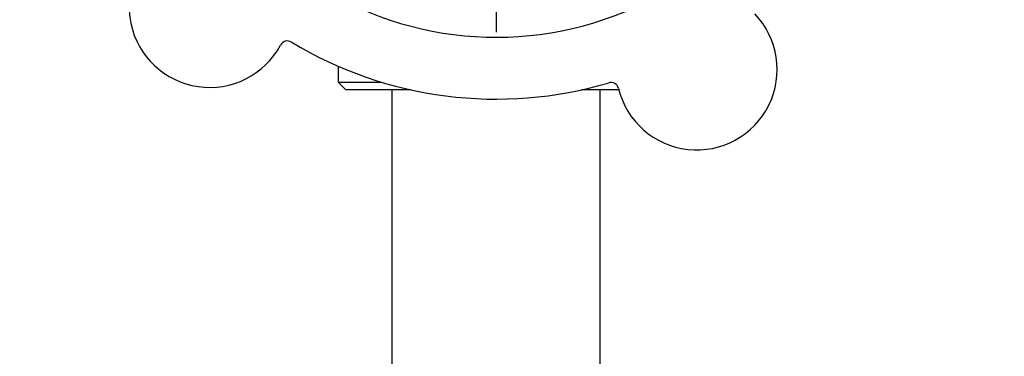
# Model space of a CAD drawing. Header units: inches. Extents: x 18 to 846, y -44 to 561.
# Tile 89 of 256: x 112.97 to 116.95, y 175.16 to 176.53. Entities that reach past the tile are written whole.
import ezdxf

# ---------------------------------------------------------------- set-up
doc = ezdxf.new("R2010")
doc.units = ezdxf.units.IN
doc.header["$LTSCALE"] = 24
doc.header["$MEASUREMENT"] = 0
doc.layers.add('Dimension (ANSI)', color=7, linetype='Continuous', lineweight=25)
doc.layers.add('Visible (ANSI)', color=7, linetype='Continuous', lineweight=30)
doc.styles.add('Note Text (ANSI)', font='tahoma.ttf')
doc.dimstyles.new('SB Fraction-16 (ANSI)', dxfattribs={"dimscale": 24, "dimtxt": 0.125, "dimasz": 0.098425, "dimexe": 0.125, "dimexo": 0.0625, "dimgap": 0.031496, "dimtad": 0, "dimtih": 1, "dimtoh": 1, "dimdec": 4, "dimrnd": 1e-08, "dimzin": 0, "dimdsep": 46, "dimlunit": 5, "dimtxsty": 'Note Text (ANSI)', "dimcen": 0.09, "dimdle": 0.393701, "dimclrd": 256, "dimclre": 256, "dimclrt": 256, "dimadec": 0, "dimazin": 3, "dimtfac": 0.96, "dimtofl": 0, "dimtmove": 0, "dimatfit": 3, "dimfxl": 1, "dimfrac": 2, "dimtolj": 1, "dimtzin": 12, "dimlwd": -1, "dimlwe": -1, "dimarcsym": 0})

# ---------------------------------------------------------------- blocks, each defined once
blk = doc.blocks.new('*D15')
at = {"layer": 'Defpoints', "color": 0, "transparency": 16777216}
for p in [(120.7887, 378.5815), (45.556, 94.8698), (90.6637, 94.8698)]:
    blk.add_point(p, dxfattribs=at)
at = {"layer": 'Dimension (ANSI)', "transparency": 16777216}
for p, q in [((119.2887, 378.5815), (42.556, 378.5815)), ((45.556, 376.2193), (45.556, 240.3754)), ((45.556, 97.232), (45.556, 235.0759)), ((89.1637, 94.8698), (42.556, 94.8698))]:
    blk.add_line(p, q, dxfattribs=at)
for points in [[(45.1623, 376.2193), (45.9497, 376.2193), (45.556, 378.5815)], [(45.1623, 97.232), (45.9497, 97.232), (45.556, 94.8698)]]:
    blk.add_solid(points, dxfattribs=at)
at = {"layer": 'Dimension (ANSI)', "transparency": 16777216, "insert": (36.4159, 239.6195), "char_height": 3, "attachment_point": 1, "style": 'Note Text (ANSI)'}
blk.add_mtext('\\A1;283 11/16', dxfattribs=at)

msp = doc.modelspace()

# ---------------------------------------------------------------- linework, layer by layer
at = {"layer": 'Visible (ANSI)'}
for p, q in [((114.89948, 176.56078), (114.89948, 176.47479)), ((114.26073, 176.33756), (114.26073, 176.27328)), ((114.26073, 176.27328), (114.43551, 176.27328)), ((114.29198, 176.24203), (114.26073, 176.27328)), ((114.55511, 176.24203), (114.29198, 176.24203)), ((114.47948, 174.15953), (114.47948, 176.24203)), ((115.39497, 176.24203), (115.24386, 176.24203)), ((115.31948, 174.15953), (115.31948, 176.24203))]:
    msp.add_line(p, q, dxfattribs=at)
for centre, radius, start, end in [((113.74181, 176.57675), 0.325, 121.56477, 331.80207), ((114.89948, 177.80453), 1.35, 232.62287, 292.74397), ((115.70943, 176.32412), 0.325, 193.56477, 43.80207), ((114.05578, 176.40842), 0.03125, 58.85452, 151.80207), ((114.89948, 177.80453), 1.6, 238.81714, 286.5497), ((115.36312, 176.24056), 0.03125, 13.56477, 106.51231)]:
    msp.add_arc(centre, radius, start, end, dxfattribs=at)

# ---------------------------------------------------------------- dimensions: what is measured, and where the dimension line sits
at = {"layer": 'Dimension (ANSI)'}
dim = msp.add_linear_dim(base=(45.55597, 94.8698), p1=(120.78874, 378.5815), p2=(90.66374, 94.8698), angle=270, dimstyle='SB Fraction-16 (ANSI)', override={"dimgap": 0.031496, "dimdec": 4, "dimtol": 0, "dimlim": 0, "dimtp": 0, "dimtm": 0, "dimtdec": 2, "dimatfit": 1}, dxfattribs=at)
dim.commit()
dim.dimension.update_dxf_attribs({"geometry": '*D15', "text_midpoint": (45.55597, 237.72565), "dimtype": 160})

doc.saveas('drawing.dxf')
